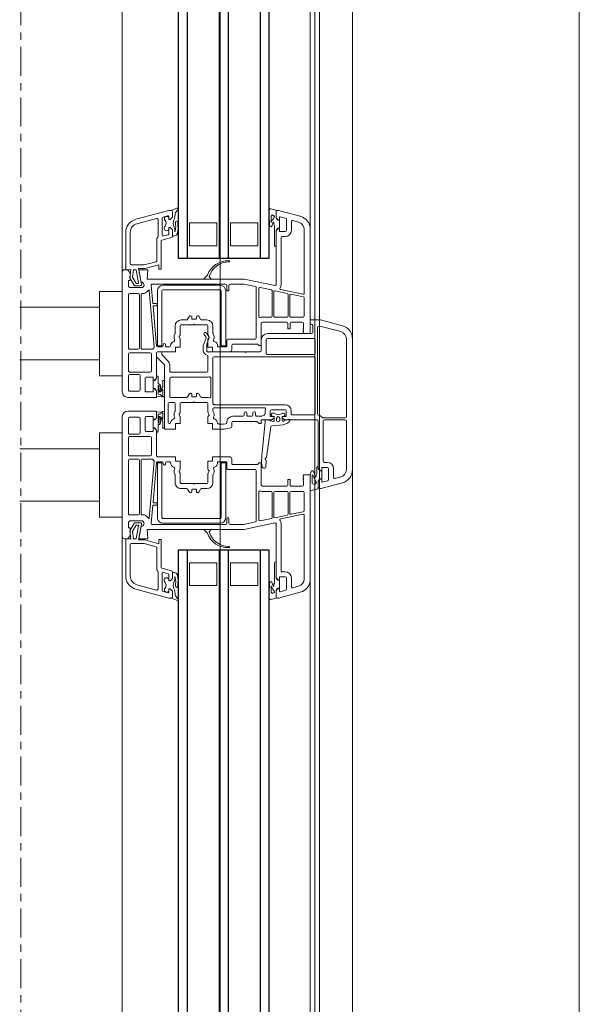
# Model space of a CAD drawing. Header units: centimetres. Extents: x 376 to 6517, y 1901 to 66534.
# Tile 84 of 105: x 2921 to 2945, y 66083 to 66126. Entities that reach past the tile are written whole.
import ezdxf

# ---------------------------------------------------------------- set-up
doc = ezdxf.new("R2010")
doc.units = ezdxf.units.CM
doc.linetypes.add('Linia siatki', pattern=[2.2225, 1.27, -0.3175, 0.3175, -0.3175])
for name, color, linetype, lineweight in [('A-DETL-GENF', 7, 'Continuous', 5), ('A-GENM', 7, 'Continuous', 5), ('A-GLAZ', 7, 'Continuous', 5), ('S-GRID', 7, 'Continuous', 5)]:
    doc.layers.add(name, color=color, linetype=linetype, lineweight=lineweight)

# ---------------------------------------------------------------- blocks, each defined once
blk = doc.blocks.new('Windows_S9000-Double-Vent-Window-with-Sashbars - O3 Windows_S9000-Double-Vent-Window-with-Sashbars 2-9225298-__-00_00 Przyziemie PB')
at = {"layer": 'A-DETL-GENF'}
for p, q in [((-2.864, 13.4), (2.866, 13.4)), ((-3.7, 11.992), (-3.444, 12.955)), ((-2.864, 13.13), (0.54, 13.13)), ((0.59, 13.08), (0.59, 12.1)), ((0.69, 13.08), (0.69, 12.17)), ((2.866, 13.13), (0.74, 13.13)), ((3.445, 12.955), (3.698, 12.01)), ((-3.43, 11.963), (-3.183, 12.885)), ((2.82, 12.57), (3.204, 12.57)), ((3.252, 12.633), (3.184, 12.885)), ((0.74, 12.12), (2.5, 12.12)), ((2.55, 12.17), (2.55, 12.3)), ((2.77, 12.3), (2.77, 12.07)), ((3.31, 12.35), (2.82, 12.35)), ((3.422, 12.075), (3.358, 12.313)), ((-3.7, 11.55), (-3.7, 11.992)), ((-3.15, 11.66), (-3.451, 11.66)), ((-3.43, 11.92), (-3.43, 11.963)), ((0.428, 11.87), (-3.38, 11.87)), ((-2.88, 9.67), (-2.88, 11.71)), ((-2.83, 11.76), (-2.23, 11.76)), ((-2.18, 11.71), (-2.18, 9.67)), ((-2.08, 7.33), (-2.08, 11.709)), ((-2.03, 11.76), (0.42, 11.76)), ((0.47, 11.71), (0.47, 10.76)), ((0.69, 11.85), (0.69, 10.436)), ((2.82, 11.9), (0.74, 11.9)), ((2.819, 11.9), (2.715, 11.9)), ((2.775, 11.83), (3.043, 11.83)), ((2.79, 12.05), (2.92, 12.05)), ((2.891, 11.951), (2.819, 11.9)), ((2.819, 11.9), (2.891, 11.951)), ((2.891, 11.951), (2.819, 11.9)), ((2.92, 12), (2.82, 11.9)), ((2.92, 12.05), (2.92, 12)), ((3.27, 12.049), (2.92, 12.049)), ((2.92, 12.049), (2.92, 11.96)), ((2.975, 11.698), (2.923, 11.665)), ((2.923, 11.665), (2.923, 11.597)), ((3.172, 11.765), (2.975, 11.698)), ((3.043, 11.83), (3.095, 11.8)), ((3.095, 11.8), (3.159, 11.8)), ((3.098, 11.652), (3.431, 11.825)), ((3.27, 12), (3.27, 12.05)), ((3.27, 12.05), (3.403, 12.05)), ((3.27, 11.96), (3.27, 12.049)), ((3.37, 11.9), (3.27, 12)), ((3.37, 11.9), (3.298, 11.951)), ((3.711, 11.9), (3.37, 11.9)), ((3.654, 11.9), (3.37, 11.9)), ((3.431, 11.825), (3.516, 11.745)), ((3.516, 11.745), (3.484, 11.65)), ((3.698, 12.01), (3.7, 11.95)), ((3.778, 11.589), (3.711, 11.9)), ((-3.1, 11.55), (-7.665, 11.55)), ((-4.87, 11.28), (-7.665, 11.28)), ((-4.714, 11.24), (-4.827, 10.71)), ((-3.87, 11.28), (-4.666, 11.28)), ((-3.82, 10.7), (-3.82, 11.23)), ((-3.55, 11.55), (-3.7, 11.55)), ((-3.55, 11.25), (-3.4, 11.25)), ((-3.4, 11.25), (-3.38, 11.23)), ((-3.38, 11.23), (-3.36, 11.25)), ((-3.36, 11.25), (-3.34, 11.23)), ((-3.34, 11.23), (-3.32, 11.25)), ((-3.32, 11.25), (-3.3, 11.23)), ((-3.3, 11.23), (-3.28, 11.25)), ((-3.28, 11.25), (-3.26, 11.23)), ((-3.26, 11.23), (-3.24, 11.25)), ((-3.24, 11.25), (-3.22, 11.23)), ((-3.22, 11.23), (-3.2, 11.25)), ((-3.2, 11.25), (-3.18, 11.23)), ((-3.18, 11.23), (-3.16, 11.25)), ((-3.16, 11.25), (-3.14, 11.23)), ((-3.14, 11.23), (-3.1, 11.27)), ((-3.1, 9.67), (-3.1, 11.61)), ((-3.1, 11.27), (-3.1, 11.55)), ((2.923, 11.597), (3.087, 11.55)), ((3.087, 11.55), (3.776, 11.55)), ((3.108, 11.635), (3.098, 11.652)), ((3.1, 11.27), (3.1, 11.55)), ((3.1, 11.55), (7.665, 11.55)), ((3.14, 11.23), (3.1, 11.27)), ((3.46, 11.635), (3.108, 11.635)), ((3.16, 11.25), (3.14, 11.23)), ((3.18, 11.23), (3.16, 11.25)), ((3.2, 11.25), (3.18, 11.23)), ((3.22, 11.23), (3.2, 11.25)), ((3.24, 11.25), (3.22, 11.23)), ((3.26, 11.23), (3.24, 11.25)), ((3.28, 11.25), (3.26, 11.23)), ((3.3, 11.23), (3.28, 11.25)), ((3.32, 11.25), (3.3, 11.23)), ((3.34, 11.23), (3.32, 11.25)), ((3.36, 11.25), (3.34, 11.23)), ((3.38, 11.23), (3.36, 11.25)), ((3.4, 11.25), (3.38, 11.23)), ((3.55, 11.25), (3.4, 11.25)), ((3.484, 11.65), (3.46, 11.635)), ((3.776, 11.55), (3.778, 11.589)), ((3.82, 10.7), (3.82, 11.23)), ((3.87, 11.28), (4.666, 11.28)), ((4.714, 11.24), (4.827, 10.71)), ((4.87, 11.28), (7.665, 11.28)), ((-8.245, 11.105), (-8.5, 10.154)), ((-7.984, 11.035), (-8.052, 10.783)), ((-5.026, 10.255), (-4.821, 11.22)), ((-3.6, 10.715), (-3.6, 11.2)), ((3.6, 10.715), (3.6, 11.2)), ((5.026, 10.255), (4.821, 11.22)), ((7.984, 11.035), (8.052, 10.783)), ((8.245, 11.105), (8.5, 10.154)), ((-8.222, 10.225), (-8.158, 10.463)), ((-8.11, 10.5), (-7.62, 10.5)), ((-8.004, 10.72), (-7.62, 10.72)), ((-7.57, 10.45), (-7.57, 10.22)), ((-7.35, 10.45), (-7.35, 10.32)), ((-4.863, 10.54), (-4.976, 10.01)), ((-3.87, 10.58), (-4.814, 10.58)), ((-4.778, 10.65), (-3.87, 10.65)), ((-3.82, 10), (-3.82, 10.53)), ((-3.6, 9.45), (-3.6, 10.515)), ((-3.3, 10.665), (-3.55, 10.665)), ((-3.55, 10.565), (-3.3, 10.565)), ((-3.3, 10.565), (-3.3, 10.665)), ((0.02, 10.44), (0.02, 7.33)), ((0.24, 10.44), (0.24, 9.84)), ((0.42, 10.71), (0.29, 10.71)), ((0.52, 10.49), (0.29, 10.49)), ((0.54, 10.315), (0.54, 10.47)), ((0.675, 10.4), (0.59, 10.315)), ((0.69, 10.497), (0.658, 10.647)), ((0.658, 10.647), (0.719, 10.647)), ((0.736, 10.384), (0.69, 10.497)), ((0.755, 10.633), (0.819, 10.569)), ((0.83, 10.552), (0.907, 10.362)), ((3.3, 10.565), (3.3, 10.665)), ((3.3, 10.665), (3.55, 10.665)), ((3.55, 10.565), (3.3, 10.565)), ((3.6, 9.45), (3.6, 10.515)), ((3.82, 10), (3.82, 10.53)), ((4.778, 10.65), (3.87, 10.65)), ((3.87, 10.58), (4.814, 10.58)), ((4.863, 10.54), (4.976, 10.01)), ((7.35, 10.45), (7.35, 10.32)), ((7.57, 10.45), (7.57, 10.22)), ((8.004, 10.72), (7.62, 10.72)), ((8.11, 10.5), (7.62, 10.5)), ((8.222, 10.225), (8.158, 10.463)), ((-8.565, 9.811), (-8.511, 10.05)), ((-8.511, 10.05), (-8.17, 10.05)), ((-8.5, 10.154), (-8.5, 10.1)), ((-8.45, 10.05), (-8.17, 10.05)), ((-8.07, 10.2), (-8.203, 10.2)), ((-8.17, 10.05), (-8.07, 10.15)), ((-8.17, 10.05), (-8.098, 10.101)), ((-8.07, 10.15), (-8.07, 10.2)), ((-8.07, 10.11), (-8.07, 10.199)), ((-8.07, 10.199), (-7.72, 10.199)), ((-7.895, 9.95), (-7.979, 9.95)), ((-7.843, 9.98), (-7.895, 9.95)), ((-6.975, 9.98), (-7.843, 9.98)), ((-7.59, 10.2), (-7.72, 10.2)), ((-7.72, 10.2), (-7.72, 10.15)), ((-7.72, 10.199), (-7.72, 10.11)), ((-7.72, 10.15), (-7.62, 10.05)), ((-7.619, 10.05), (-7.691, 10.101)), ((-7.62, 10.05), (-5.254, 10.05)), ((-6.915, 10.05), (-7.619, 10.05)), ((-7.3, 10.27), (-5.255, 10.27)), ((-5.205, 9.99), (-5.49, 8.65)), ((-4.927, 9.95), (-3.87, 9.95)), ((0.54, 10.362), (0.54, 10.312)), ((0.54, 10.312), (0.691, 10.315)), ((0.59, 10.315), (0.54, 10.315)), ((0.704, 9.965), (0.54, 9.968)), ((0.54, 9.968), (0.54, 9.912)), ((0.54, 9.81), (0.54, 9.965)), ((0.54, 9.965), (0.59, 9.965)), ((0.59, 9.965), (0.675, 9.88)), ((0.612, 10.21), (0.702, 10.21)), ((0.702, 10.07), (0.612, 10.07)), ((0.907, 10.362), (0.949, 9.857)), ((4.927, 9.95), (3.87, 9.95)), ((5.205, 9.99), (5.49, 8.65)), ((7.62, 10.05), (5.254, 10.05)), ((7.3, 10.27), (5.255, 10.27)), ((6.915, 10.05), (7.619, 10.05)), ((6.975, 9.98), (7.843, 9.98)), ((7.59, 10.2), (7.72, 10.2)), ((7.619, 10.05), (7.691, 10.101)), ((7.72, 10.15), (7.62, 10.05)), ((7.72, 10.2), (7.72, 10.15)), ((8.07, 10.199), (7.72, 10.199)), ((7.72, 10.199), (7.72, 10.11)), ((7.843, 9.98), (7.895, 9.95)), ((7.895, 9.95), (7.979, 9.95)), ((8.07, 10.15), (8.07, 10.2)), ((8.07, 10.2), (8.203, 10.2)), ((8.07, 10.11), (8.07, 10.199)), ((8.17, 10.05), (8.07, 10.15)), ((8.17, 10.05), (8.098, 10.101)), ((8.511, 10.05), (8.17, 10.05)), ((8.45, 10.05), (8.17, 10.05)), ((8.5, 10.154), (8.5, 10.1)), ((8.565, 9.811), (8.511, 10.05)), ((-8.141, 9.75), (-8.516, 9.75)), ((-8.248, 9.83), (-8.141, 9.83)), ((-5.116, 9.35), (-5.012, 9.84)), ((-4.963, 9.88), (-3.87, 9.88)), ((-3.82, 9.83), (-3.82, 9.432)), ((-2.23, 9.62), (-2.83, 9.62)), ((0.16, 7.33), (0.16, 9.53)), ((0.29, 9.79), (0.52, 9.79)), ((0.29, 9.57), (0.425, 9.57)), ((0.69, 9.844), (0.69, 9.4)), ((0.69, 9.57), (0.69, 9.712)), ((0.769, 9.57), (0.69, 9.57)), ((0.693, 9.728), (0.752, 9.899)), ((2.261, 9.416), (0.769, 9.57)), ((0.992, 9.812), (2.318, 9.629)), ((2.49, 9.614), (2.75, 9.601)), ((2.797, 9.554), (2.8, 9.494)), ((3.82, 9.83), (3.82, 9.432)), ((4.963, 9.88), (3.87, 9.88)), ((5.116, 9.35), (5.012, 9.84)), ((8.248, 9.83), (8.141, 9.83)), ((8.141, 9.75), (8.516, 9.75)), ((-7.95, 8.05), (-7.95, 9.25)), ((-7.95, 9.25), (-6.95, 9.25)), ((-6.95, 9.25), (-6.95, 8.05)), ((-5.161, 9.14), (-5.27, 8.627)), ((-2.91, 9.18), (-5.112, 9.18)), ((-3.854, 9.29), (-5.067, 9.29)), ((-2.569, 9.4), (-3.55, 9.4)), ((-2.86, 7.93), (-2.86, 9.13)), ((-2.35, 9.4), (-2.83, 9.4)), ((-2.64, 8.15), (-2.64, 9.208)), ((-2.625, 9.244), (-2.569, 9.3)), ((-2.569, 9.3), (-2.569, 9.4)), ((-2.3, 8.73), (-2.3, 9.35)), ((0.33, 9.1), (0.33, 9.08)), ((0.48, 9.15), (0.38, 9.15)), ((0.53, 9.394), (0.53, 9.2)), ((0.69, 9.4), (0.84, 9.4)), ((0.75, 9.189), (0.75, 8.15)), ((0.84, 9.3), (0.765, 9.225)), ((0.84, 9.4), (0.84, 9.3)), ((2.577, 9.404), (2.261, 9.416)), ((2.569, 9.3), (2.569, 9.4)), ((2.569, 9.4), (3.55, 9.4)), ((2.625, 9.244), (2.569, 9.3)), ((2.76, 9.443), (2.577, 9.404)), ((2.64, 8.15), (2.64, 9.208)), ((2.86, 7.93), (2.86, 9.13)), ((2.91, 9.18), (5.112, 9.18)), ((3.854, 9.29), (5.067, 9.29)), ((5.161, 9.14), (5.27, 8.627)), ((6.95, 8.05), (6.95, 9.25)), ((6.95, 9.25), (7.95, 9.25)), ((7.95, 9.25), (7.95, 8.05)), ((-5.49, 8.65), (-5.49, 4.389)), ((-2.27, 8.7), (-2.3, 8.73)), ((-2.3, 8.67), (-2.27, 8.7)), ((-2.3, 7.105), (-2.3, 8.67)), ((0.33, 8.72), (0.33, 8.7)), ((0.38, 9.03), (0.48, 9.03)), ((0.48, 8.77), (0.38, 8.77)), ((0.38, 8.65), (0.48, 8.65)), ((0.53, 8.98), (0.53, 8.82)), ((5.49, 8.65), (5.49, 4.389)), ((-5.27, 8.627), (-5.27, 8.03)), ((0.53, 8.6), (0.53, 8.15)), ((5.27, 8.627), (5.27, 8.03)), ((-6.95, 8.05), (-7.95, 8.05)), ((-5.27, 7.83), (-5.27, 4.618)), ((-5.22, 7.98), (-5.02, 7.98)), ((-5.02, 7.88), (-5.22, 7.88)), ((-2.567, 7.84), (-4.967, 7.84)), ((-2.54, 7.88), (-2.81, 7.88)), ((-2.4, 8.1), (-2.59, 8.1)), ((-2.567, 7.64), (-2.567, 7.84)), ((-2.52, 7.505), (-2.52, 7.86)), ((-2.3, 7.26), (-2.3, 8)), ((0.8, 8.1), (0.987, 8.1)), ((0.858, 7.84), (0.88, 7.737)), ((1.036, 8.06), (1.099, 7.765)), ((2.3, 7.26), (2.3, 8)), ((2.4, 8.1), (2.59, 8.1)), ((2.52, 7.505), (2.52, 7.86)), ((2.54, 7.88), (2.81, 7.88)), ((2.567, 7.64), (2.567, 7.84)), ((2.567, 7.84), (4.967, 7.84)), ((5.22, 7.98), (5.02, 7.98)), ((5.02, 7.88), (5.22, 7.88)), ((5.27, 7.83), (5.27, 4.618)), ((7.95, 8.05), (6.95, 8.05)), ((-7.95, 6.25), (-7.95, 7.45)), ((-7.95, 7.45), (-6.95, 7.45)), ((-6.95, 7.45), (-6.95, 6.25)), ((-5.217, 7.59), (-5.217, 5.09)), ((-5.017, 5.09), (-5.017, 7.59)), ((-4.967, 7.64), (-2.567, 7.64)), ((0.88, 7.737), (0.88, 7.534)), ((1.099, 7.765), (1.1, 7.26)), ((4.967, 7.64), (2.567, 7.64)), ((5.017, 5.09), (5.017, 7.59)), ((5.217, 7.59), (5.217, 5.09)), ((6.95, 6.25), (6.95, 7.45)), ((6.95, 7.45), (7.95, 7.45)), ((7.95, 7.45), (7.95, 6.25)), ((-5.643, 7.023), (-5.524, 6.904)), ((-5.524, 7.176), (-5.577, 7.122)), ((-5.49, 6.918), (-5.49, 7.162)), ((-3.7, 6.781), (-3.7, 7.01)), ((-3.48, 6.48), (-3.48, 7.01)), ((-3.43, 7.28), (-3.112, 7.28)), ((-3.43, 7.06), (-3.053, 7.06)), ((-3.124, 6.992), (-2.969, 7.101)), ((-2.95, 6.968), (-3.056, 6.894)), ((-3.028, 7.067), (-2.965, 7.103)), ((-2.924, 7.107), (-2.628, 7.006)), ((-2.561, 6.856), (-2.905, 6.974)), ((-2.853, 7.06), (-2.5, 7.06)), ((-2.628, 7.006), (-2.35, 7.006)), ((-2.5, 7.06), (-2.5, 7.26)), ((-2.5, 7.26), (-2.3, 7.26)), ((-2.301, 7.064), (-2.28, 7.085)), ((-2.28, 7.085), (-2.3, 7.105)), ((-1.45, 7.06), (-2.104, 7.06)), ((-0.03, 7.28), (-2.03, 7.28)), ((-1.4, 5.43), (-1.4, 7.01)), ((-1.18, 5.43), (-1.18, 7.015)), ((-1.151, 7.18), (-0.327, 7.18)), ((-0.3, 7.01), (-0.3, 6.781)), ((-0.08, 7.01), (-0.08, 6.48)), ((0.347, 7.06), (-0.03, 7.06)), ((0.288, 7.28), (0.21, 7.28)), ((0.435, 7.103), (0.372, 7.067)), ((0.85, 7.06), (0.547, 7.06)), ((1.1, 7.26), (0.85, 7.26)), ((0.85, 7.26), (0.85, 7.06)), ((2.5, 7.26), (2.3, 7.26)), ((2.5, 7.06), (2.5, 7.26)), ((2.853, 7.06), (2.5, 7.06)), ((3.028, 7.067), (2.965, 7.103)), ((3.43, 7.06), (3.053, 7.06)), ((3.43, 7.28), (3.112, 7.28)), ((3.48, 6.48), (3.48, 7.01)), ((3.7, 6.781), (3.7, 7.01)), ((5.49, 6.918), (5.49, 7.162)), ((5.524, 7.176), (5.577, 7.122)), ((5.643, 7.023), (5.524, 6.904)), ((-3.856, 6.656), (-3.724, 6.739)), ((-3.755, 6.55), (-3.83, 6.55)), ((-3.73, 6.375), (-3.73, 6.525)), ((-3.51, 6.45), (-3.48, 6.48)), ((-2.35, 6.856), (-2.561, 6.856)), ((-0.324, 6.739), (-0.456, 6.656)), ((-0.43, 6.55), (-0.355, 6.55)), ((-0.33, 6.525), (-0.33, 6.375)), ((-0.08, 6.48), (-0.11, 6.45)), ((3.51, 6.45), (3.48, 6.48)), ((3.856, 6.656), (3.724, 6.739)), ((3.73, 6.375), (3.73, 6.525)), ((3.755, 6.55), (3.83, 6.55)), ((-6.95, 6.25), (-7.95, 6.25)), ((-3.724, 6.161), (-3.856, 6.244)), ((-3.83, 6.35), (-3.755, 6.35)), ((-3.7, 5.89), (-3.7, 6.119)), ((-3.48, 6.42), (-3.51, 6.45)), ((-3.48, 5.89), (-3.48, 6.42)), ((-0.456, 6.244), (-0.324, 6.161)), ((-0.355, 6.35), (-0.43, 6.35)), ((-0.3, 6.119), (-0.3, 5.43)), ((-0.11, 6.45), (-0.08, 6.42)), ((-0.08, 6.42), (-0.08, 5.89)), ((3.48, 6.42), (3.51, 6.45)), ((3.48, 5.89), (3.48, 6.42)), ((3.7, 5.89), (3.7, 6.119)), ((3.724, 6.161), (3.856, 6.244)), ((3.83, 6.35), (3.755, 6.35)), ((7.95, 6.25), (6.95, 6.25)), ((-8.501, 5.464), (-8.6, 5.673)), ((-8.531, 5.74), (-8.405, 5.641)), ((-7.558, 5.6), (-7.591, 5.614)), ((-7.49, 5.72), (-7.424, 5.674)), ((-3.053, 5.84), (-3.43, 5.84)), ((-3.112, 5.62), (-3.43, 5.62)), ((-2.965, 5.797), (-3.028, 5.833)), ((-2.5, 5.84), (-2.853, 5.84)), ((-2.5, 5.64), (-2.5, 5.84)), ((-2.3, 5.64), (-2.5, 5.64)), ((-2.3, 4.85), (-2.3, 5.64)), ((-0.03, 5.84), (0.347, 5.84)), ((-0.03, 5.62), (0.288, 5.62)), ((0.372, 5.833), (0.435, 5.797)), ((0.547, 5.84), (0.85, 5.84)), ((0.85, 5.84), (0.85, 5.64)), ((0.85, 5.64), (1.1, 5.64)), ((1.1, 5.64), (1.1, 5.15)), ((2.3, 4.85), (2.3, 5.64)), ((2.3, 5.64), (2.5, 5.64)), ((2.5, 5.64), (2.5, 5.84)), ((2.5, 5.84), (2.853, 5.84)), ((2.965, 5.797), (3.028, 5.833)), ((3.053, 5.84), (3.43, 5.84)), ((3.112, 5.62), (3.43, 5.62)), ((7.49, 5.72), (7.424, 5.674)), ((7.558, 5.6), (7.591, 5.614)), ((8.531, 5.74), (8.405, 5.641)), ((8.501, 5.464), (8.6, 5.673)), ((-8.5, 5.348), (-8.5, 5.452)), ((-8.11, 3.895), (-8.5, 5.348)), ((-8.199, 5.5), (-8.453, 5.5)), ((-8.45, 5.5), (-8.199, 5.5)), ((-8.263, 5.287), (-8.209, 5.087)), ((-8.099, 5.35), (-8.215, 5.35)), ((-8.099, 5.4), (-8.199, 5.5)), ((-8.199, 5.5), (-8.099, 5.4)), ((-8.158, 5.35), (-8.099, 5.35)), ((-8.099, 5.35), (-8.099, 5.4)), ((-8.099, 5.4), (-8.099, 5.35)), ((-7.649, 5.5), (-7.749, 5.4)), ((-7.749, 5.4), (-7.649, 5.5)), ((-7.749, 5.4), (-7.749, 5.35)), ((-7.749, 5.35), (-7.749, 5.4)), ((-7.749, 5.35), (-7.724, 5.35)), ((-7.483, 5.35), (-7.749, 5.35)), ((-7.699, 5.6), (-7.558, 5.6)), ((-7.389, 5.5), (-7.649, 5.5)), ((-7.649, 5.5), (-7.358, 5.5)), ((-7.382, 5.113), (-7.435, 5.313)), ((-7.31, 5.463), (-7.196, 5.037)), ((-2.62, 5.2), (-2.57, 5.2)), ((-2.52, 5.25), (-2.52, 5.366)), ((-2.161, 5.045), (-1.907, 5.298)), ((-1.709, 5.38), (-1.45, 5.38)), ((-0.35, 5.38), (-1.13, 5.38)), ((-0.08, 5.37), (-0.08, 5.57)), ((0.798, 5.32), (-0.03, 5.32)), ((2.52, 5.25), (2.52, 5.366)), ((2.62, 5.2), (2.57, 5.2)), ((7.31, 5.463), (7.196, 5.037)), ((7.649, 5.5), (7.358, 5.5)), ((7.382, 5.113), (7.435, 5.313)), ((7.389, 5.5), (7.649, 5.5)), ((7.483, 5.35), (7.749, 5.35)), ((7.699, 5.6), (7.558, 5.6)), ((7.649, 5.5), (7.749, 5.4)), ((7.749, 5.4), (7.649, 5.5)), ((7.749, 5.35), (7.724, 5.35)), ((7.749, 5.4), (7.749, 5.35)), ((7.749, 5.35), (7.749, 5.4)), ((8.099, 5.4), (8.199, 5.5)), ((8.199, 5.5), (8.099, 5.4)), ((8.099, 5.35), (8.099, 5.4)), ((8.099, 5.4), (8.099, 5.35)), ((8.158, 5.35), (8.099, 5.35)), ((8.099, 5.35), (8.215, 5.35)), ((8.11, 3.895), (8.5, 5.348)), ((8.199, 5.5), (8.453, 5.5)), ((8.45, 5.5), (8.199, 5.5)), ((8.263, 5.287), (8.209, 5.087)), ((8.5, 5.348), (8.5, 5.452)), ((-8.161, 5.05), (-7.43, 5.05)), ((-7.917, 3.946), (-8.148, 4.807)), ((-8.1, 4.87), (-7.351, 4.87)), ((-7.265, 4.82), (-6.3, 4.82)), ((-7.147, 5), (-5.93, 5)), ((-6.252, 4.783), (-6.113, 4.266)), ((-5.93, 4.9), (-6.118, 4.9)), ((-6.118, 4.9), (-5.953, 4.287)), ((-5.93, 5), (-5.93, 4.9)), ((-2.567, 5.04), (-4.967, 5.04)), ((-4.967, 4.84), (-2.567, 4.84)), ((-4.42, 4.656), (-4.42, 4.818)), ((-4.4, 4.838), (-4.34, 4.838)), ((-4.32, 4.818), (-4.32, 4.669)), ((-4.298, 4.649), (-2.566, 4.8)), ((-2.57, 5.1), (-2.62, 5.1)), ((-2.567, 4.84), (-2.567, 5.04)), ((-2.52, 4.85), (-2.52, 5.05)), ((-2.3, 4.85), (-2.3, 4.98)), ((-2.25, 5.03), (-2.196, 5.03)), ((-2.121, 4.8), (-2.25, 4.8)), ((-1.14, 4.8), (-2.25, 4.8)), ((-1.745, 5.135), (-2.051, 4.829)), ((1.1, 5.15), (-1.709, 5.15)), ((-1.141, 4.8), (-1.245, 4.8)), ((-1.185, 4.87), (-0.925, 4.87)), ((-1.069, 4.749), (-1.141, 4.8)), ((-1.04, 4.7), (-1.14, 4.8)), ((-1.004, 5.15), (-0.38, 5.15)), ((-0.756, 5.075), (-0.963, 5.08)), ((-0.803, 4.87), (-0.442, 4.87)), ((-0.59, 4.894), (-0.8, 4.92)), ((-0.785, 4.978), (-0.637, 4.96)), ((-0.618, 4.961), (-0.756, 5.075)), ((-0.59, 4.8), (-0.69, 4.7)), ((-0.59, 4.8), (-0.662, 4.749)), ((-0.647, 5.062), (-0.551, 4.982)), ((-0.413, 5.08), (-0.641, 5.08)), ((-0.345, 4.8), (-0.59, 4.8)), ((-0.3, 4.8), (-0.59, 4.8)), ((-0.442, 4.87), (-0.434, 4.967)), ((-0.326, 5.046), (-0.345, 4.8)), ((-0.3, 3.55), (-0.3, 4.8)), ((0.3, 3.55), (0.3, 4.8)), ((0.3, 4.8), (0.59, 4.8)), ((0.326, 5.046), (0.345, 4.8)), ((0.345, 4.8), (0.59, 4.8)), ((1.004, 5.15), (0.38, 5.15)), ((0.413, 5.08), (0.641, 5.08)), ((0.442, 4.87), (0.434, 4.967)), ((0.803, 4.87), (0.442, 4.87)), ((0.647, 5.062), (0.551, 4.982)), ((0.59, 4.894), (0.8, 4.92)), ((0.59, 4.8), (0.662, 4.749)), ((0.59, 4.8), (0.69, 4.7)), ((0.618, 4.961), (0.756, 5.075)), ((0.785, 4.978), (0.637, 4.96)), ((0.756, 5.075), (0.963, 5.08)), ((1.185, 4.87), (0.925, 4.87)), ((1.04, 4.7), (1.14, 4.8)), ((1.069, 4.749), (1.141, 4.8)), ((1.14, 4.8), (2.25, 4.8)), ((1.141, 4.8), (1.245, 4.8)), ((2.52, 4.85), (2.52, 5.05)), ((4.298, 4.649), (2.566, 4.8)), ((2.567, 4.84), (2.567, 5.04)), ((2.567, 5.04), (4.967, 5.04)), ((4.967, 4.84), (2.567, 4.84)), ((2.57, 5.1), (2.62, 5.1)), ((4.32, 4.818), (4.32, 4.669)), ((4.4, 4.838), (4.34, 4.838)), ((4.42, 4.656), (4.42, 4.818)), ((7.147, 5), (5.93, 5)), ((5.93, 5), (5.93, 4.9)), ((5.93, 4.9), (6.118, 4.9)), ((6.118, 4.9), (5.953, 4.287)), ((6.252, 4.783), (6.113, 4.266)), ((7.265, 4.82), (6.3, 4.82)), ((8.1, 4.87), (7.351, 4.87)), ((8.161, 5.05), (7.43, 5.05)), ((7.917, 3.946), (8.148, 4.807)), ((-5.49, 4.389), (-5.9, 4.425)), ((-5.9, 4.425), (-5.9, 4.03)), ((-5.216, 4.568), (-4.438, 4.636)), ((-2.508, 4.705), (-4.994, 4.487)), ((-2.41, 4.18), (-2.41, 4.609)), ((-2.26, 4.53), (-2.26, 3.62)), ((-1.46, 4.58), (-2.21, 4.58)), ((-1.41, 3.62), (-1.41, 4.53)), ((-1.19, 4.35), (-1.19, 4.65)), ((-1.19, 4.65), (-1.04, 4.65)), ((-1.04, 4.651), (-1.04, 4.74)), ((-1.04, 4.65), (-1.04, 4.7)), ((-0.69, 4.651), (-1.04, 4.651)), ((-0.69, 4.74), (-0.69, 4.651)), ((-0.69, 4.7), (-0.69, 4.65)), ((-0.69, 4.65), (-0.54, 4.65)), ((-0.54, 4.65), (-0.54, 4.35)), ((0.69, 4.65), (0.54, 4.65)), ((0.54, 4.65), (0.54, 4.35)), ((0.69, 4.74), (0.69, 4.651)), ((0.69, 4.7), (0.69, 4.65)), ((0.69, 4.651), (1.04, 4.651)), ((1.04, 4.651), (1.04, 4.74)), ((1.04, 4.65), (1.04, 4.7)), ((1.19, 4.65), (1.04, 4.65)), ((1.19, 4.35), (1.19, 4.65)), ((1.41, 3.62), (1.41, 4.53)), ((1.46, 4.58), (2.21, 4.58)), ((2.26, 4.53), (2.26, 3.62)), ((2.41, 4.18), (2.41, 4.609)), ((2.508, 4.705), (4.994, 4.487)), ((5.216, 4.568), (4.438, 4.636)), ((5.49, 4.389), (5.9, 4.425)), ((5.9, 4.425), (5.9, 4.03)), ((-6.11, 4.24), (-6.11, 3.71)), ((-5.95, 4.261), (-5.95, 4.016)), ((-5.95, 4.016), (-5.259, 4.138)), ((-5.9, 4.03), (-5.355, 4.126)), ((-5.323, 4.007), (-5.9, 3.906)), ((-5.9, 3.906), (-5.9, 3.79)), ((-5.577, 3.756), (-5.3, 3.915)), ((-5.3, 3.915), (-5.3, 3.988)), ((-5.2, 4.089), (-5.2, 3.835)), ((-5.12, 4.189), (-5.12, 3.63)), ((-4.85, 4.239), (-4.85, 4.18)), ((-4.85, 4.01), (-4.85, 3.62)), ((-4.8, 4.13), (-2.46, 4.13)), ((-2.46, 4.06), (-4.8, 4.06)), ((-2.41, 3.62), (-2.41, 4.01)), ((-1.31, 3.62), (-1.31, 4.03)), ((-1.26, 4.08), (-0.62, 4.08)), ((-0.59, 4.3), (-1.14, 4.3)), ((-0.57, 4.03), (-0.57, 3.62)), ((0.57, 4.03), (0.57, 3.62)), ((0.59, 4.3), (1.14, 4.3)), ((1.26, 4.08), (0.62, 4.08)), ((1.31, 3.62), (1.31, 4.03)), ((2.41, 3.62), (2.41, 4.01)), ((4.8, 4.13), (2.46, 4.13)), ((2.46, 4.06), (4.8, 4.06)), ((4.85, 4.239), (4.85, 4.18)), ((4.85, 4.01), (4.85, 3.62)), ((5.12, 4.189), (5.12, 3.63)), ((5.2, 4.089), (5.2, 3.835)), ((5.95, 4.016), (5.259, 4.138)), ((5.3, 3.916), (5.3, 3.988)), ((5.577, 3.756), (5.3, 3.916)), ((5.323, 4.007), (5.9, 3.906)), ((5.9, 4.03), (5.355, 4.126)), ((5.9, 3.906), (5.9, 3.79)), ((5.95, 4.261), (5.95, 4.016)), ((6.11, 4.24), (6.11, 3.71)), ((-6.17, 3.65), (-7.531, 3.65)), ((-5.55, 3.632), (-5.908, 3.67)), ((-5.908, 3.67), (-5.9, 3.45)), ((-5.9, 3.79), (-5.577, 3.756)), ((-5.75, 3.65), (-5.9, 3.55)), ((-5.9, 3.55), (-5.9, 3.4)), ((-5.42, 3.65), (-5.75, 3.65)), ((-5.2, 3.835), (-5.55, 3.632)), ((-5.42, 3.58), (-5.42, 3.65)), ((-5.17, 3.58), (-5.42, 3.58)), ((-5.12, 3.63), (-5.17, 3.58)), ((-4.8, 3.57), (-2.46, 3.57)), ((-2.21, 3.57), (-1.46, 3.57)), ((-0.62, 3.57), (-1.26, 3.57)), ((0.62, 3.57), (1.26, 3.57)), ((2.21, 3.57), (1.46, 3.57)), ((4.8, 3.57), (2.46, 3.57)), ((5.12, 3.63), (5.17, 3.58)), ((5.17, 3.58), (5.42, 3.58)), ((5.2, 3.835), (5.55, 3.632)), ((5.42, 3.58), (5.42, 3.65)), ((5.42, 3.65), (5.75, 3.65)), ((5.55, 3.632), (5.908, 3.67)), ((5.9, 3.79), (5.577, 3.756)), ((5.75, 3.65), (5.9, 3.55)), ((5.908, 3.67), (5.9, 3.45)), ((5.9, 3.55), (5.9, 3.4)), ((6.17, 3.65), (7.531, 3.65)), ((-5.9, 3.45), (-7.531, 3.45)), ((-5.8, 3.3), (-0.55, 3.3)), ((5.8, 3.3), (0.55, 3.3)), ((5.9, 3.45), (7.531, 3.45))]:
    blk.add_line(p, q, dxfattribs=at)
at = {"layer": 'A-DETL-GENF', "color": 176, "lineweight": 25, "true_color": 0x00007f}
for p, q in [((-6.4, 9.75), (-57.9, 9.75)), ((-6.4, 5.75), (-6.4, 9.75)), ((6.4, 9.75), (6.4, 5.75)), ((57.9, 9.75), (6.4, 9.75)), ((-57.9, 9.35), (-6.4, 9.35)), ((6.4, 9.35), (57.9, 9.35)), ((-57.9, 7.95), (-6.4, 7.95)), ((6.4, 7.95), (57.9, 7.95)), ((-57.9, 7.55), (-6.4, 7.55)), ((6.4, 7.55), (57.9, 7.55)), ((-57.9, 6.15), (-6.4, 6.15)), ((6.4, 6.15), (57.9, 6.15)), ((-57.9, 5.75), (-6.4, 5.75)), ((6.4, 5.75), (57.9, 5.75))]:
    blk.add_line(p, q, dxfattribs=at)
at = {"layer": 'A-DETL-GENF'}
for centre, radius, start, end in [((-2.864, 12.8), 0.6, 90, 165), ((2.866, 12.8), 0.6, 15, 90), ((-2.864, 12.8), 0.33, 90, 165), ((0.54, 13.08), 0.05, 360, 90), ((0.74, 13.08), 0.05, 90, 180), ((2.866, 12.8), 0.33, 15, 90), ((2.82, 12.3), 0.27, 90, 180), ((3.204, 12.62), 0.05, 270, 15), ((0.54, 12.1), 0.05, 308.6822, 0), ((0.74, 12.17), 0.05, 180, 270), ((2.5, 12.17), 0.05, 270, 0), ((2.82, 12.3), 0.05, 90, 180), ((3.31, 12.3), 0.05, 15, 90), ((-3.451, 11.61), 0.05, 90.5747, 185.7406), ((-3.38, 11.92), 0.05, 180, 270), ((-3.15, 11.61), 0.05, 0, 90), ((-2.83, 11.71), 0.05, 90, 180), ((-2.23, 11.71), 0.05, 0, 90), ((-2.03, 11.71), 0.05, 90, 180.6512), ((0.42, 11.71), 0.05, 360, 90), ((0.428, 11.92), 0.05, 270, 347.3644), ((0.74, 11.85), 0.27, 128.6822, 167.3644), ((0.74, 11.85), 0.05, 90, 180), ((2.775, 11.89), 0.06, 180, 270), ((2.79, 12.07), 0.02, 180, 270), ((2.92, 11.91), 0.05, 90.4543, 125.2176), ((3.159, 11.78), 0.02, 309.6852, 90), ((3.269, 11.91), 0.05, 54.7976, 89.5457), ((3.403, 12.07), 0.02, 270, 15), ((3.65, 11.95), 0.0498, 273.8713, 0), ((-7.665, 10.95), 0.6, 90, 165), ((-7.665, 10.95), 0.33, 90, 165), ((-4.87, 11.23), 0.05, 348, 90), ((-4.666, 11.23), 0.05, 90, 168), ((-3.87, 11.23), 0.05, 0, 90), ((-3.55, 11.2), 0.05, 90, 180), ((-3.55, 11.6), 0.05, 270, 5.7406), ((3.55, 11.2), 0.05, 0, 90), ((3.87, 11.23), 0.05, 90, 180), ((4.666, 11.23), 0.05, 12, 90), ((4.87, 11.23), 0.05, 90, 192), ((7.665, 10.95), 0.6, 15, 90), ((7.665, 10.95), 0.33, 15, 90), ((-8.11, 10.45), 0.05, 90, 165), ((-8.004, 10.77), 0.05, 165, 270), ((-7.62, 10.45), 0.27, 360, 90), ((-7.62, 10.45), 0.05, 0, 90), ((-4.814, 10.53), 0.05, 90, 168), ((-4.778, 10.7), 0.05, 168, 270), ((-3.87, 10.7), 0.05, 270, 0), ((-3.87, 10.53), 0.05, 0, 90), ((-3.55, 10.715), 0.05, 180, 270), ((-3.55, 10.515), 0.05, 90, 180), ((0.29, 10.44), 0.27, 90, 180), ((0.29, 10.44), 0.05, 90, 180), ((0.465, 10.362), 0.075, 360, 204.9783), ((0.42, 10.76), 0.05, 270, 0), ((0.52, 10.47), 0.02, 360, 90), ((0.64, 10.436), 0.05, 315, 0), ((0.69, 10.365), 0.05, 271.0535, 22.1539), ((0.719, 10.597), 0.05, 45, 90), ((0.783, 10.533), 0.05, 22.1539, 45), ((3.55, 10.715), 0.05, 270, 0), ((3.55, 10.515), 0.05, 0, 90), ((3.87, 10.7), 0.05, 180, 270), ((3.87, 10.53), 0.05, 90, 180), ((4.778, 10.7), 0.05, 270, 12), ((4.814, 10.53), 0.05, 12, 90), ((7.62, 10.45), 0.27, 90, 180), ((7.62, 10.45), 0.05, 90, 180), ((8.004, 10.77), 0.05, 270, 15), ((8.11, 10.45), 0.05, 15, 90), ((-8.45, 10.1), 0.05, 180, 269.8362), ((-8.516, 10.075), 0.28, 322.849, 333.9744), ((-8.228, 9.935), 0.04, 53.8523, 153.9744), ((-8.203, 10.22), 0.02, 165, 270), ((-7.527, 10.923), 1.171, 234.6608, 247.8748), ((-8.069, 10.06), 0.05, 90.4543, 125.2176), ((-7.979, 9.94), 0.01, 90, 239.4092), ((-7.72, 10.06), 0.05, 54.7824, 89.5457), ((-7.59, 10.22), 0.02, 270, 0), ((-7.3, 10.32), 0.05, 180, 270), ((-6.975, 10.04), 0.06, 270, 0), ((-5.255, 10), 0.27, 55.8788, 90), ((-5.254, 10), 0.05, 348, 90), ((-5.075, 10.265), 0.05, 235.8788, 348), ((-4.927, 10), 0.05, 168, 270), ((-3.87, 10), 0.05, 270, 0), ((0.465, 9.912), 0.075, 155.0217, 0), ((0.02, 10.137), 0.423, 332.8319, 27.1681), ((0.612, 10.14), 0.07, 90, 270), ((0.702, 10.14), 0.07, 270, 90), ((0.705, 9.915), 0.05, 340.7852, 90.8692), ((3.87, 10), 0.05, 180, 270), ((4.927, 10), 0.05, 270, 12), ((5.075, 10.265), 0.05, 192, 304.1212), ((5.255, 10), 0.27, 90, 124.1212), ((5.254, 10), 0.05, 90, 192), ((6.975, 10.04), 0.06, 180, 270), ((7.3, 10.32), 0.05, 270, 0), ((7.59, 10.22), 0.02, 180, 270), ((7.72, 10.06), 0.05, 90.4543, 125.2176), ((7.527, 10.923), 1.171, 292.1252, 305.3392), ((7.979, 9.94), 0.01, 300.5908, 90), ((8.069, 10.06), 0.05, 54.7824, 89.5457), ((8.203, 10.22), 0.02, 270, 15), ((8.228, 9.935), 0.04, 26.0256, 126.1477), ((8.516, 10.075), 0.28, 206.0256, 217.151), ((8.45, 10.1), 0.05, 270.1638, 0), ((-8.516, 9.8), 0.05, 167.3698, 270), ((-8.323, 9.892), 0.035, 301.0941, 17.6747), ((-8.298, 9.807), 0.055, 24.3151, 97.5128), ((-8.141, 11.75), 1.92, 270, 275.1538), ((-8.141, 11.75), 2, 270, 279.4614), ((-7.096, 11.751), 2.025, 243.9755, 249.5002), ((-7.819, 9.817), 0.04, 279.4614, 70.1466), ((-4.963, 9.83), 0.05, 90, 168), ((-3.87, 9.83), 0.05, 0, 90), ((-2.83, 9.67), 0.27, 180, 270), ((-2.83, 9.67), 0.05, 180, 270), ((-2.23, 9.67), 0.05, 270, 0.4444), ((0.21, 9.53), 0.05, 75.5225, 180), ((0.29, 9.84), 0.27, 255.5225, 270), ((0.29, 9.84), 0.05, 180, 270), ((0.425, 9.52), 0.05, 10.1537, 90), ((0.71, 9.571), 0.24, 190.1537, 217.5235), ((0.52, 9.81), 0.02, 270, 0), ((0.64, 9.844), 0.05, 0, 45), ((0.74, 9.712), 0.05, 160.7852, 180), ((0.999, 9.861), 0.05, 184.487, 262.1536), ((2.311, 9.579), 0.05, 22.5844, 82.5844), ((2.403, 9.618), 0.05, 202.5844, 327.2694), ((2.488, 9.564), 0.05, 87.2694, 147.2694), ((2.747, 9.551), 0.05, 2.6566, 87.2694), ((3.87, 9.83), 0.05, 90, 180), ((4.963, 9.83), 0.05, 12, 90), ((7.819, 9.817), 0.04, 109.8534, 260.5386), ((7.096, 11.751), 2.025, 290.4998, 296.0245), ((8.141, 11.75), 2, 260.5386, 270), ((8.141, 11.75), 1.92, 264.8462, 270), ((8.298, 9.807), 0.055, 82.4872, 155.6849), ((8.323, 9.892), 0.035, 162.3253, 238.9059), ((8.516, 9.8), 0.05, 270, 12.6302), ((-5.112, 9.13), 0.05, 90, 168), ((-5.067, 9.34), 0.05, 168, 270), ((-3.854, 9.34), 0.05, 270, 19.8987), ((-3.6, 9.432), 0.22, 180, 199.8987), ((-3.55, 9.45), 0.05, 180, 270), ((-2.91, 9.13), 0.05, 360, 90), ((-2.59, 9.208), 0.05, 135, 180), ((-2.35, 9.35), 0.05, 0, 90), ((0.38, 9.1), 0.05, 90, 180), ((0.38, 9.08), 0.05, 180, 270), ((0.48, 9.2), 0.05, 270, 0), ((0.48, 9.394), 0.05, 0, 37.5235), ((0.8, 9.189), 0.05, 135, 180), ((2.59, 9.208), 0.05, 0, 45), ((2.75, 9.492), 0.05, 281.9818, 2.6566), ((2.91, 9.13), 0.05, 90, 180), ((3.55, 9.45), 0.05, 270, 0), ((3.854, 9.34), 0.05, 160.1013, 270), ((3.6, 9.432), 0.22, 340.1013, 0), ((5.067, 9.34), 0.05, 270, 12), ((5.112, 9.13), 0.05, 12, 90), ((0.38, 8.72), 0.05, 90, 180), ((0.38, 8.7), 0.05, 180, 270), ((0.48, 8.98), 0.05, 360, 90), ((0.48, 8.82), 0.05, 270, 0), ((0.48, 8.6), 0.05, 360, 90), ((-5.32, 7.944), 0.971, 177.4591, 249.45), ((-6.265, 7.983), 0.025, 352.6392, 172.6392), ((-5.343, 7.979), 0.898, 179.8874, 253.5245), ((-5.22, 8.03), 0.05, 180, 270), ((-5.22, 7.83), 0.05, 90, 180), ((-4.967, 7.59), 0.25, 90, 180), ((-5.02, 7.93), 0.05, 270, 90), ((-2.81, 7.93), 0.05, 180, 270), ((-2.59, 8.15), 0.05, 180, 270), ((-2.54, 7.86), 0.02, 0, 90), ((-2.4, 8), 0.1, 0, 90), ((0.8, 8.15), 0.27, 180, 271.6276), ((0.8, 8.15), 0.05, 180, 270), ((0.809, 7.83), 0.05, 12, 91.6276), ((0.987, 8.05), 0.05, 12, 90), ((2.4, 8), 0.1, 90, 180), ((2.54, 7.86), 0.02, 90, 180), ((2.59, 8.15), 0.05, 270, 0), ((2.81, 7.93), 0.05, 270, 0), ((4.967, 7.59), 0.25, 360, 90), ((5.02, 7.93), 0.05, 90, 270), ((5.22, 8.03), 0.05, 270, 0), ((5.22, 7.83), 0.05, 0, 90), ((5.343, 7.979), 0.898, 286.4755, 0.1126), ((5.32, 7.944), 0.971, 290.55, 2.5409), ((6.265, 7.983), 0.025, 7.3608, 187.3608), ((-4.967, 7.59), 0.05, 90, 180), ((-2.55, 7.265), 0.22, 87.612, 161.5112), ((-2.54, 7.505), 0.02, 267.612, 0), ((0.85, 7.265), 0.22, 94.248, 161.5112), ((0.83, 7.534), 0.05, 274.248, 0), ((2.54, 7.505), 0.02, 180, 272.388), ((2.55, 7.265), 0.22, 18.4888, 92.388), ((4.967, 7.59), 0.05, 0, 90), ((-5.679, 6.988), 0.05, 45, 69.45), ((-5.592, 7.136), 0.02, 253.5245, 315), ((-5.51, 7.162), 0.02, 0, 135), ((-5.51, 6.918), 0.02, 225, 0), ((-3.43, 7.01), 0.27, 90, 180), ((-3.43, 7.01), 0.05, 90, 180), ((-3.09, 6.943), 0.06, 125, 180), ((-3.09, 6.943), 0.06, 180, 305), ((-3.112, 7.33), 0.05, 270, 302.4617), ((-2.94, 7.06), 0.27, 65.257, 122.4617), ((-3.053, 7.11), 0.05, 270, 300), ((-2.94, 7.06), 0.05, 71, 125), ((-2.94, 7.06), 0.05, 30, 120), ((-2.921, 6.927), 0.05, 71, 125), ((-2.853, 7.11), 0.05, 210, 270), ((-2.806, 7.351), 0.05, 245.257, 341.5112), ((-2.35, 7.056), 0.05, 270, 9.9359), ((-2.35, 7.056), 0.2, 270, 349.4851), ((-2.104, 7.01), 0.05, 90, 169.4851), ((-2.03, 7.33), 0.05, 180, 270), ((-1.45, 7.01), 0.05, 0, 90), ((-1.151, 7.13), 0.05, 90, 201.0618), ((-1.45, 7.015), 0.27, 360, 21.0618), ((-0.327, 7.13), 0.05, 337.9757, 90), ((-0.03, 7.01), 0.27, 157.9757, 180), ((-0.03, 7.01), 0.05, 90, 180), ((-0.03, 7.33), 0.05, 270, 360), ((0.21, 7.33), 0.05, 180, 270), ((0.288, 7.33), 0.05, 270, 302.4617), ((0.46, 7.06), 0.27, 65.257, 122.4617), ((0.347, 7.11), 0.05, 270, 300), ((0.46, 7.06), 0.05, 30, 120), ((0.547, 7.11), 0.05, 210, 270), ((0.594, 7.351), 0.05, 245.257, 341.5112), ((2.806, 7.351), 0.05, 198.4888, 294.743), ((2.94, 7.06), 0.27, 57.5383, 114.743), ((2.853, 7.11), 0.05, 270, 330), ((2.94, 7.06), 0.05, 60, 150), ((3.053, 7.11), 0.05, 240, 270), ((3.112, 7.33), 0.05, 237.5383, 270), ((3.43, 7.01), 0.27, 360, 90), ((3.43, 7.01), 0.05, 0, 90), ((5.51, 7.162), 0.02, 45, 180), ((5.51, 6.918), 0.02, 180, 315), ((5.592, 7.136), 0.02, 225, 286.4755), ((5.679, 6.988), 0.05, 110.55, 135), ((-3.83, 6.613), 0.05, 122, 180), ((-3.83, 6.6), 0.05, 180, 270), ((-3.755, 6.525), 0.025, 0, 90), ((-3.75, 6.781), 0.05, 302, 0), ((-0.43, 6.613), 0.05, 122, 187.6195), ((-0.43, 6.6), 0.05, 172.3805, 270), ((-0.355, 6.525), 0.025, 360, 90), ((-0.35, 6.781), 0.05, 302, 0), ((3.75, 6.781), 0.05, 180, 238), ((3.755, 6.525), 0.025, 90, 180), ((3.83, 6.6), 0.05, 270, 360), ((3.83, 6.613), 0.05, 0, 58), ((-3.83, 6.3), 0.05, 90, 180), ((-3.83, 6.287), 0.05, 180, 238), ((-3.755, 6.375), 0.025, 270, 0), ((-3.75, 6.119), 0.05, 0, 58), ((-0.43, 6.3), 0.05, 90, 187.6195), ((-0.43, 6.287), 0.05, 172.3805, 238), ((-0.355, 6.375), 0.025, 270, 0), ((-0.35, 6.119), 0.05, 0, 58), ((3.75, 6.119), 0.05, 122, 180), ((3.755, 6.375), 0.025, 180, 270), ((3.83, 6.3), 0.05, 360, 90), ((3.83, 6.287), 0.05, 302, 360), ((-8.557, 5.698), 0.0494, 58.8215, 209.9742), ((-7.995, 7.258), 1.668, 255.7835, 264.1888), ((-7.971, 5.681), 0.06, 163.4653, 186.9446), ((-7.981, 5.68), 0.05, 186.9446, 267.7224), ((-7.981, 5.684), 0.05, 98.6519, 163.4653), ((-7.781, 4.203), 1.544, 79.1305, 97.7077), ((-7.821, 4.783), 0.862, 74.5841, 100.8607), ((-7.452, 5.633), 0.05, 29.704, 55.4664), ((-7.651, 5.514), 0.281, 1.2897, 30.6953), ((-3.43, 5.89), 0.27, 180, 270), ((-3.43, 5.89), 0.05, 180, 270), ((-3.112, 5.57), 0.05, 57.5383, 90), ((-3.053, 5.79), 0.05, 60, 90), ((-2.94, 5.84), 0.05, 240, 330), ((-2.853, 5.79), 0.05, 90, 150), ((-0.03, 5.89), 0.05, 180, 270), ((-0.03, 5.57), 0.05, 90, 180), ((0.288, 5.57), 0.05, 57.5383, 90), ((0.347, 5.79), 0.05, 60, 90), ((0.46, 5.84), 0.05, 240, 330), ((0.547, 5.79), 0.05, 90, 150), ((2.853, 5.79), 0.05, 30, 90), ((2.94, 5.84), 0.05, 210, 300), ((3.053, 5.79), 0.05, 90, 120), ((3.112, 5.57), 0.05, 90, 122.4617), ((3.43, 5.89), 0.05, 270, 0), ((3.43, 5.89), 0.27, 270, 360), ((7.651, 5.514), 0.281, 149.3047, 178.7103), ((7.452, 5.633), 0.05, 124.5336, 150.296), ((7.781, 4.203), 1.544, 82.2923, 100.8695), ((7.821, 4.783), 0.862, 79.1393, 105.4159), ((7.981, 5.68), 0.05, 272.2776, 353.0554), ((7.981, 5.684), 0.05, 16.5347, 81.3481), ((7.971, 5.681), 0.06, 353.0554, 16.5347), ((7.995, 7.258), 1.668, 275.8112, 284.2165), ((8.557, 5.698), 0.0494, 330.0258, 121.1785), ((-8.453, 5.45), 0.05, 90, 163.356), ((-8.45, 5.45), 0.05, 90, 178), ((-8.215, 5.3), 0.05, 90, 195), ((-8.138, 5.249), 0.103, 101.4555, 295.1691), ((-7.933, 6.021), 0.481, 241.2886, 299.054), ((-7.94, 5.004), 0.216, 41.6463, 135.4955), ((-7.721, 5.24), 0.109, 238.0208, 91.5921), ((-7.483, 5.3), 0.05, 15, 90), ((-7.389, 5.52), 0.02, 270, 1.2897), ((-7.358, 5.45), 0.05, 15, 90), ((-2.94, 5.84), 0.27, 237.5383, 294.743), ((-2.806, 5.549), 0.05, 18.4888, 114.743), ((-2.55, 5.635), 0.22, 198.4888, 265.752), ((-2.62, 5.15), 0.05, 90, 270), ((-2.57, 5.25), 0.05, 270, 0), ((-2.57, 5.366), 0.05, 0, 85.752), ((-1.709, 5.1), 0.28, 90, 135), ((-1.45, 5.43), 0.05, 270, 0), ((-1.13, 5.43), 0.05, 180, 270), ((-0.35, 5.43), 0.05, 270, 0), ((-0.03, 5.37), 0.05, 180, 270), ((0.46, 5.84), 0.27, 237.5383, 294.743), ((0.594, 5.549), 0.05, 18.4888, 114.743), ((0.85, 5.635), 0.22, 198.4888, 258.9563), ((0.798, 5.37), 0.05, 270, 78.9563), ((2.57, 5.366), 0.05, 94.248, 180), ((2.57, 5.25), 0.05, 180, 270), ((2.55, 5.635), 0.22, 274.248, 341.5112), ((2.62, 5.15), 0.05, 270, 90), ((2.806, 5.549), 0.05, 65.257, 161.5112), ((2.94, 5.84), 0.27, 245.257, 302.4617), ((7.358, 5.45), 0.05, 90, 165), ((7.389, 5.52), 0.02, 178.7103, 270), ((7.483, 5.3), 0.05, 90, 165), ((7.721, 5.241), 0.109, 88.4079, 301.9792), ((7.933, 6.021), 0.481, 240.946, 298.7114), ((7.94, 5.004), 0.216, 44.5045, 138.3537), ((8.138, 5.249), 0.103, 244.8309, 78.5445), ((8.215, 5.3), 0.05, 345, 90), ((8.45, 5.45), 0.05, 2, 90), ((8.453, 5.45), 0.05, 16.644, 90), ((-8.161, 5.1), 0.05, 195, 270), ((-8.1, 4.82), 0.05, 90, 195), ((-7.43, 5.1), 0.05, 270, 15), ((-7.351, 4.82), 0.05, 30, 90), ((-7.265, 4.87), 0.05, 210, 270), ((-7.147, 5.05), 0.05, 195, 270), ((-6.3, 4.77), 0.05, 15, 90), ((-4.967, 5.09), 0.25, 180, 270), ((-4.967, 5.09), 0.05, 180, 270), ((-4.4, 4.818), 0.02, 90, 180), ((-4.34, 4.818), 0.02, 0, 90), ((-2.57, 5.05), 0.05, 0, 90), ((-2.57, 4.85), 0.05, 275, 0), ((-2.25, 4.98), 0.05, 90, 180), ((-2.25, 4.85), 0.05, 180, 270), ((-2.25, 4.85), 0.05, 180, 270), ((-2.196, 5.08), 0.05, 270, 315), ((-2.121, 4.9), 0.1, 270, 315), ((-1.709, 5.1), 0.05, 90, 135), ((-1.185, 4.81), 0.06, 90, 180), ((-1.004, 5.107), 0.0425, 90, 310.5866), ((-0.925, 4.9), 0.03, 270, 350.7664), ((-0.797, 4.879), 0.1, 82.9509, 170.7664), ((-0.803, 4.895), 0.025, 82.9509, 270), ((-0.641, 5.07), 0.01, 90, 230.0083), ((-0.641, 4.93), 0.03, 358.1549, 82.9509), ((-0.598, 4.983), 0.03, 226.9578, 283.3612), ((-0.596, 4.938), 0.02, 240.5913, 40.9248), ((-0.583, 4.943), 0.05, 262.9509, 50.0083), ((-0.394, 4.964), 0.04, 90.0711, 175.5415), ((-0.413, 5.06), 0.02, 22.5874, 90), ((-0.371, 5.077), 0.025, 202.5874, 243.1743), ((-0.394, 5.031), 0.027, 270.0711, 63.1743), ((-0.38, 5.1), 0.05, 12.5096, 90), ((-0.545, 5.063), 0.22, 355.5415, 12.5096), ((0.545, 5.063), 0.22, 167.4904, 184.4585), ((0.38, 5.1), 0.05, 90, 167.4904), ((0.394, 5.031), 0.027, 116.8257, 269.9289), ((0.371, 5.077), 0.025, 296.8257, 337.4126), ((0.413, 5.06), 0.02, 90, 157.4126), ((0.394, 4.964), 0.04, 4.4585, 89.9289), ((0.583, 4.943), 0.05, 129.9917, 277.0491), ((0.596, 4.938), 0.02, 139.0752, 299.4087), ((0.598, 4.983), 0.03, 256.6388, 313.0422), ((0.641, 4.93), 0.03, 97.0491, 181.8451), ((0.641, 5.07), 0.01, 309.9917, 90), ((0.797, 4.879), 0.1, 9.2336, 97.0491), ((0.803, 4.895), 0.025, 270, 97.0491), ((0.925, 4.9), 0.03, 189.2336, 270), ((1.004, 5.107), 0.0425, 229.4134, 90), ((1.185, 4.81), 0.06, 360, 90), ((2.25, 4.85), 0.05, 270, 0), ((2.57, 5.05), 0.05, 90, 180), ((2.57, 4.85), 0.05, 180, 265), ((4.34, 4.818), 0.02, 90, 180), ((4.4, 4.818), 0.02, 0, 90), ((4.967, 5.09), 0.05, 270, 0), ((4.967, 5.09), 0.25, 270, 360), ((6.3, 4.77), 0.05, 90, 165), ((7.147, 5.05), 0.05, 270, 345), ((7.265, 4.87), 0.05, 270, 330), ((7.351, 4.82), 0.05, 90, 150), ((7.43, 5.1), 0.05, 165, 270), ((8.1, 4.82), 0.05, 345, 90), ((8.161, 5.1), 0.05, 270, 345), ((-5.22, 4.618), 0.05, 180, 275), ((-4.993, 4.467), 0.02, 95, 235.9288), ((-5.225, 4.124), 0.395, 19.6056, 55.9288), ((-4.44, 4.656), 0.02, 275, 0), ((-4.3, 4.669), 0.02, 180, 275), ((-2.504, 4.655), 0.05, 37.5393, 95), ((-2.25, 4.85), 0.27, 217.5393, 228.9855), ((-2.46, 4.609), 0.05, 0, 48.9855), ((-2.21, 4.53), 0.05, 90, 180), ((-1.46, 4.53), 0.05, 0, 90), ((-1.14, 4.35), 0.05, 180, 270), ((-1.04, 4.79), 0.05, 234.7824, 269.5457), ((-0.691, 4.79), 0.05, 270.4543, 305.2067), ((-0.59, 4.35), 0.05, 270, 0), ((0.59, 4.35), 0.05, 180, 270), ((0.691, 4.79), 0.05, 234.7933, 269.5457), ((1.04, 4.79), 0.05, 270.4543, 305.2176), ((1.14, 4.35), 0.05, 270, 0), ((1.46, 4.53), 0.05, 90, 180), ((2.21, 4.53), 0.05, 0, 90), ((2.46, 4.609), 0.05, 131.0145, 180), ((2.25, 4.85), 0.27, 311.0145, 322.4607), ((2.504, 4.655), 0.05, 85, 142.4607), ((4.3, 4.669), 0.02, 265, 0), ((4.44, 4.656), 0.02, 180, 265), ((5.225, 4.124), 0.395, 124.0712, 160.3944), ((4.993, 4.467), 0.02, 304.0712, 85), ((5.22, 4.618), 0.05, 265, 0), ((-7.531, 4.05), 0.6, 195, 270), ((-7.531, 4.05), 0.4, 195, 270), ((-6.21, 4.24), 0.1, 0, 15), ((-6.05, 4.261), 0.1, 0, 15), ((-5.23, 4.13), 0.125, 28.3576, 181.7838), ((-5.32, 3.988), 0.02, 0, 100), ((-5.25, 4.089), 0.05, 0, 100), ((-4.9, 4.239), 0.05, 0, 19.6056), ((-4.8, 4.18), 0.05, 180, 270), ((-4.8, 4.01), 0.05, 90, 180), ((-2.46, 4.18), 0.05, 270, 0), ((-2.46, 4.01), 0.05, 0, 90), ((-1.26, 4.03), 0.05, 90, 180), ((-0.62, 4.03), 0.05, 0, 90), ((0.62, 4.03), 0.05, 90, 180), ((1.26, 4.03), 0.05, 360, 90), ((2.46, 4.18), 0.05, 180, 270), ((2.46, 4.01), 0.05, 90, 180), ((4.8, 4.18), 0.05, 270, 0), ((4.8, 4.01), 0.05, 0, 90), ((4.9, 4.239), 0.05, 160.3944, 180), ((5.23, 4.13), 0.125, 358.2162, 151.6424), ((5.25, 4.089), 0.05, 80, 180), ((5.32, 3.988), 0.02, 80, 180), ((6.05, 4.261), 0.1, 165, 180), ((6.21, 4.24), 0.1, 165, 180), ((7.531, 4.05), 0.4, 270, 345), ((7.531, 4.05), 0.6, 270, 345), ((-6.17, 3.71), 0.06, 270, 0), ((-4.8, 3.62), 0.05, 180, 270), ((-2.46, 3.62), 0.05, 270, 0), ((-2.21, 3.62), 0.05, 180, 270), ((-1.46, 3.62), 0.05, 270, 0), ((-1.26, 3.62), 0.05, 180, 270), ((-0.62, 3.62), 0.05, 270, 0), ((-0.55, 3.55), 0.25, 270, 0), ((0.55, 3.55), 0.25, 180, 270), ((0.62, 3.62), 0.05, 180, 270), ((1.26, 3.62), 0.05, 270, 0), ((1.46, 3.62), 0.05, 180, 270), ((2.21, 3.62), 0.05, 270, 0), ((2.46, 3.62), 0.05, 180, 270), ((4.8, 3.62), 0.05, 270, 0), ((6.17, 3.71), 0.06, 180, 270), ((-5.8, 3.4), 0.1, 180, 270), ((5.8, 3.4), 0.1, 270, 0)]:
    blk.add_arc(centre, radius, start, end, dxfattribs=at)
at = {"layer": 'A-GENM'}
for p, q in [((-65.217, 13.4), (65.217, 13.4)), ((-58.917, 11.55), (-5.383, 11.55)), ((5.383, 11.55), (58.917, 11.55)), ((-61.125, 3.3), (-3.175, 3.3)), ((3.175, 3.3), (61.125, 3.3))]:
    blk.add_line(p, q, dxfattribs=at)
at = {"layer": 'A-GLAZ'}
for p, q in [((-69, 23.35), (69, 23.35)), ((69, 11.95), (-69, 11.95)), ((-69, 11.75), (69, 11.75)), ((69, 7.6), (-69, 7.6)), ((-1.25, 3.3), (-4.95, 3.3)), ((-4.95, 3.3), (-4.95, 2.3)), ((-1.25, 2.3), (-1.25, 3.3)), ((4.95, 3.3), (1.25, 3.3)), ((1.25, 3.3), (1.25, 2.3)), ((4.95, 2.3), (4.95, 3.3)), ((-4.95, 2.3), (-1.25, 2.3)), ((-4.25, 2.3), (-4.25, -1.2)), ((-1.95, -1.2), (-1.95, 2.3)), ((1.25, 2.3), (4.95, 2.3)), ((1.95, 2.3), (1.95, -1.2)), ((4.25, -1.2), (4.25, 2.3))]:
    blk.add_line(p, q, dxfattribs=at)

msp = doc.modelspace()

# ---------------------------------------------------------------- linework, layer by layer
at = {"layer": 'S-GRID', "color": 9, "linetype": 'Linia siatki', "true_color": 0xc0c0c0}
msp.add_line((2920.947, 66462.551), (2920.947, 65348.915), dxfattribs=at)

# ---------------------------------------------------------------- block references
at = {"layer": 'A-GLAZ', "rotation": 270}
msp.add_blockref('Windows_S9000-Double-Vent-Window-with-Sashbars - O3 Windows_S9000-Double-Vent-Window-with-Sashbars 2-9225298-__-00_00 Przyziemie PB', (2922.097, 66109.062), dxfattribs=at)

doc.saveas('drawing.dxf')
